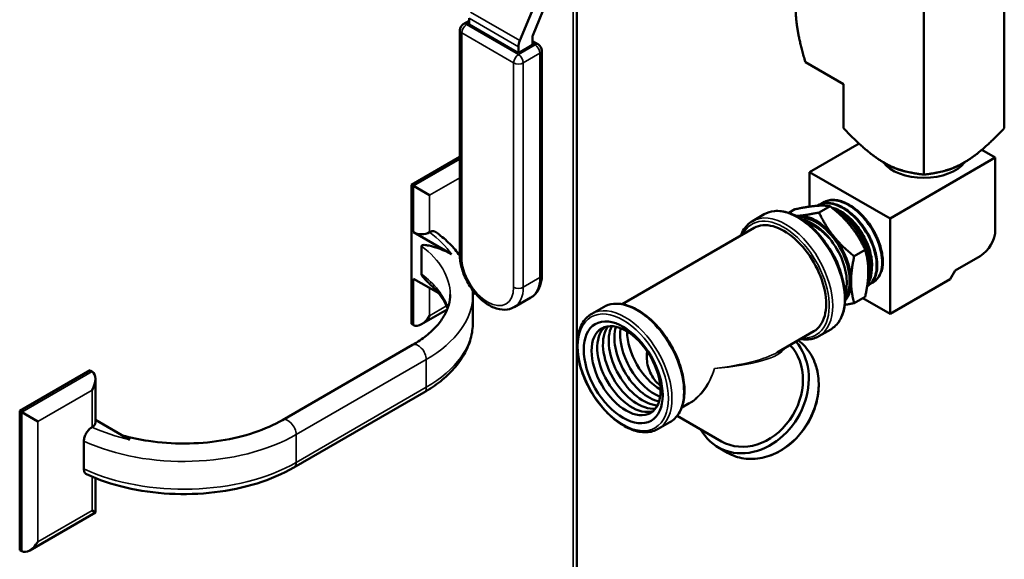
# Model space of a CAD drawing. Header units: inches. Extents: x 0 to 136, y 2 to 86.
# Tile 123 of 144: x 113.23 to 121.89, y 34.51 to 39.26. Entities that reach past the tile are written whole.
import ezdxf

# ---------------------------------------------------------------- set-up
doc = ezdxf.new("R2010")
doc.units = ezdxf.units.IN
doc.header["$LTSCALE"] = 4
doc.header["$MEASUREMENT"] = 0
doc.layers.add('Visible (ANSI)', color=7, linetype='Continuous', lineweight=50)
doc.layers.add('Visible Narrow (ANSI)', color=7, linetype='Continuous', lineweight=35)

msp = doc.modelspace()

# ---------------------------------------------------------------- linework, layer by layer
at = {"layer": 'Visible (ANSI)'}
for p, q in [((118.1337, 40.0348), (118.1337, 28.2616)), ((121.8944, 39.8952), (121.8944, 38.3024)), ((117.6313, 39.0734), (117.8879, 39.6972)), ((117.9809, 39.6916), (117.7455, 39.1195)), ((121.1873, 39.487), (121.1873, 37.8941)), ((117.1334, 39.2172), (117.1846, 39.2467)), ((117.1846, 39.2142), (117.1846, 39.2701)), ((117.1034, 37.1907), (117.1034, 39.1652)), ((117.6195, 38.9631), (117.1846, 39.2142)), ((117.7445, 39.1146), (117.7445, 39.0353)), ((117.7445, 39.0353), (117.6195, 38.9631)), ((117.6195, 38.9631), (117.6195, 39.0191)), ((117.7957, 39.0382), (117.7445, 39.0678)), ((117.8257, 37.0118), (117.8257, 38.9863)), ((120.4802, 38.6905), (120.1441, 38.8846)), ((120.4802, 38.6905), (120.4802, 38.3024)), ((120.616, 38.1675), (120.1818, 37.9168)), ((117.1034, 38.05), (116.6781, 37.8044)), ((121.8153, 38.0434), (120.8889, 37.5086)), ((121.8153, 38.0434), (121.6963, 38.1121)), ((121.8153, 37.4065), (121.8153, 38.0434)), ((120.1818, 37.9168), (120.1818, 37.6122)), ((120.8889, 37.5086), (120.1818, 37.9168)), ((116.6958, 37.7942), (116.6781, 37.8044)), ((116.6781, 37.8044), (116.6781, 36.5797)), ((116.8372, 37.7126), (116.6958, 37.7942)), ((120.26, 37.6265), (120.2542, 37.6235)), ((120.2645, 37.5606), (120.3608, 37.6161)), ((120.2815, 37.6345), (120.2815, 37.6345)), ((120.3116, 37.6537), (120.3058, 37.6507)), ((119.782, 37.545), (119.6784, 37.4852)), ((119.9971, 37.5572), (120.0514, 37.5885)), ((120.1612, 37.477), (120.1612, 37.477)), ((120.1686, 37.4741), (120.1686, 37.4741)), ((120.1818, 37.4684), (120.1818, 37.4684)), ((120.8889, 37.5086), (120.8889, 36.6676)), ((117.0296, 37.1933), (116.6958, 37.386)), ((116.8372, 37.386), (116.8377, 37.3863)), ((119.6931, 37.4244), (118.5312, 36.7536)), ((116.7665, 37.2635), (116.7665, 37.0186)), ((120.5739, 37.1757), (120.6701, 37.2313)), ((121.4635, 37.0503), (121.6827, 37.1769)), ((121.4193, 36.9738), (121.4635, 37.0503)), ((116.6958, 36.9777), (116.9178, 36.8496)), ((120.6965, 36.965), (120.6932, 36.9567)), ((120.7009, 36.9203), (120.6954, 36.9168)), ((120.7184, 36.9352), (120.7184, 36.9352)), ((120.7467, 36.9491), (120.7448, 36.9479)), ((120.8889, 36.6676), (121.4193, 36.9738)), ((117.2389, 36.8492), (117.2186, 36.8375)), ((117.2186, 36.8387), (117.2186, 36.5937)), ((117.5827, 36.7278), (117.7289, 36.8122)), ((120.5739, 36.7632), (120.6701, 36.8188)), ((120.8889, 36.6676), (120.6486, 36.8064)), ((116.9924, 36.7069), (116.7665, 36.5765)), ((118.3678, 36.7285), (118.2642, 36.6687)), ((116.6958, 36.5695), (116.6781, 36.5797)), ((120.2181, 36.5151), (119.8952, 36.3286)), ((120.367, 36.5318), (120.2634, 36.472)), ((116.6878, 36.3946), (115.5431, 35.7337)), ((113.8497, 36.1714), (113.231, 35.8142)), ((113.8674, 36.1612), (113.8497, 36.1714)), ((113.8967, 36.0965), (113.8967, 35.7122)), ((115.6431, 35.3155), (116.7878, 35.9764)), ((119.122, 35.8822), (119.0562, 35.8443)), ((113.2486, 35.804), (113.231, 35.8142)), ((113.231, 35.8142), (113.231, 34.5895)), ((113.3901, 35.7224), (113.2486, 35.804)), ((113.8967, 35.7361), (114.2011, 35.5603)), ((118.9528, 35.7153), (118.8492, 35.6555)), ((119.4052, 35.5463), (119.0161, 35.771)), ((113.8669, 35.671), (113.8674, 35.6713)), ((113.7957, 35.5483), (113.7957, 35.3034)), ((119.4593, 35.4458), (119.3752, 35.4944)), ((113.8967, 35.223), (113.8967, 34.9196)), ((113.8967, 34.9196), (113.3194, 34.5863)), ((113.8674, 34.9365), (113.8967, 34.9196)), ((113.2486, 34.5793), (113.231, 34.5895))]:
    msp.add_line(p, q, dxfattribs=at)
for centre, start, end in [((117.1634, 39.1652), 120, 180), ((117.7657, 38.9863), 0, 60)]:
    msp.add_arc(centre, 0.06, start, end, dxfattribs=at)
for centre, major_axis, ratio, start_param, end_param in [((117.6973, 39.064), (0.055, 0.0953), 0.57735, 1.79893, 2.356194), ((117.7515, 39.1187), (0.005, 0.00866), 0.57735, 1.79893, 2.356194), ((121.1873, 38.1688), (-0.4589, 0), 0.57735, 0.673972, 1.280558), ((121.1873, 38.0891), (-0.387, 0), 0.57735, 0.401205, 2.740388), ((121.1873, 38.1688), (-0.4589, 0), 0.57735, 1.861034, 2.467621), ((120.2369, 37.1321), (-0.2188, 0.3789), 0.57735, 6.021386, 6.087167), ((120.2369, 37.1321), (-0.2188, 0.3789), 0.57735, 4.974188, 6.021386), ((120.2369, 37.1321), (-0.21, 0.3637), 0.57735, 3.406481, 6.018297), ((120.4151, 37.235), (-0.2094, 0.3627), 0.57735, 5.318711, 5.560121), ((120.4137, 37.2342), (0.21, -0.3637), 0.57735, 0.44082, 2.40727), ((120.4105, 37.2387), (0.2173, -0.3573), 0.588609, 2.138934, 2.149054), ((119.9556, 36.9697), (0.2625, -0.4547), 0.57735, 0, 3.141593), ((120.2116, 37.1176), (-0.21, 0.3637), 0.57735, 3.604528, 5.82025), ((120.2102, 37.1167), (0.2094, -0.3627), 0.57735, 1.852919, 2.531997), ((116.7665, 37.4268), (-0.1, 0), 0.57735, 0.785398, 2.356194), ((120.2369, 37.1321), (-0.2188, 0.3789), 0.57735, 3.926991, 4.974188), ((121.6827, 37.33), (0.0937, 0.1624), 0.57735, 3.926991, 5.497787), ((120.2369, 37.1321), (0.2188, -0.3789), 0.57735, 0.196018, 0.785398), ((116.7665, 36.692), (-0.0707, -0.1225), 0.57735, 0, 1.570796), ((118.6167, 36.1967), (0.2148, -0.372), 0.57735, 3.258748, 6.16603), ((118.6669, 36.2257), (0.2148, -0.372), 0.57735, 3.377551, 6.047227), ((118.7171, 36.2547), (0.2148, -0.372), 0.57735, 3.499871, 5.924907), ((118.7673, 36.2837), (-0.2148, 0.372), 0.57735, 0.486517, 2.655076), ((118.8175, 36.3126), (-0.2148, 0.372), 0.57735, 0.624186, 2.517406), ((118.8716, 36.3439), (-0.21, 0.3637), 0.57735, 0.790478, 2.351115), ((119.6677, 36.001), (-0.2925, -0.5066), 0.816497, 5.826311, 9.151492), ((119.6677, 36.001), (-0.2625, -0.4547), 0.816497, 0, 2.909327), ((119.5477, 36.0703), (0.1405, 0.2434), 0.81649, 5.897763, 5.897768), ((113.7967, 36.0388), (0.0707, 0.1225), 0.57735, 4.712389, 6.283185), ((119.5477, 36.0703), (0.1405, 0.2434), 0.816497, 1.691151, 1.691182), ((113.7967, 35.7122), (0.1, 0), 0.57735, 5.497787, 6.283185), ((113.3194, 34.7017), (-0.0707, -0.1225), 0.57735, 0, 1.570796)]:
    msp.add_ellipse(centre, major_axis=major_axis, ratio=ratio, start_param=start_param, end_param=end_param, dxfattribs=at)
for centre, major_axis in [((118.5413, 36.1532), (0.2455, -0.4252)), ((118.5665, 36.1677), (0.2148, -0.372))]:
    msp.add_ellipse(centre, major_axis=major_axis, ratio=0.57735, dxfattribs=at)
for points, weights in [([(120.1441, 38.8846), (120.0595, 39.1726), (120.0595, 39.3417)], [3.17354858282, 3.83081201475, 3.83081201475]), ([(120.8338, 38.0006), (120.6873, 38.0851), (120.4802, 38.3024)], [4.86138224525, 4.86138224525, 4.02730091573]), ([(121.8944, 38.3024), (121.6873, 38.0851), (121.5409, 38.0006)], [4.02730091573, 4.86138224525, 4.86138224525]), ([(121.1873, 37.8941), (120.9802, 37.916), (120.8338, 38.0006)], [4.02730091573, 4.86138224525, 4.86138224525]), ([(121.5409, 38.0006), (121.3944, 37.916), (121.1873, 37.8941)], [4.86138224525, 4.86138224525, 4.02730091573]), ([(120.2337, 37.6183), (120.1619, 37.6119), (120.0514, 37.5885)], [1.50210825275, 1.50210825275, 1.39426173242]), ([(120.3608, 37.6161), (120.3055, 37.6247), (120.2337, 37.6183)], [1.39426173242, 1.50210825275, 1.50210825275]), ([(120.5431, 37.4397), (120.4713, 37.529), (120.3608, 37.6161)], [1.50210825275, 1.50210825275, 1.39426173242]), ([(120.0631, 37.5293), (120.0724, 37.5299), (120.0822, 37.5308)], [1.50010217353, 1.50210825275, 1.50210825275]), ([(120.0822, 37.5308), (120.154, 37.5372), (120.2645, 37.5606)], [1.50210825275, 1.50210825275, 1.39426173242]), ([(120.2645, 37.5606), (120.3198, 37.4415), (120.3916, 37.3522)], [1.39426173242, 1.50210825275, 1.50210825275]), ([(120.6701, 37.2313), (120.6149, 37.3504), (120.5431, 37.4397)], [1.39426173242, 1.50210825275, 1.50210825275]), ([(120.3916, 37.3522), (120.4634, 37.2629), (120.5739, 37.1757)], [1.50210825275, 1.50210825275, 1.39426173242]), ([(120.5739, 37.1757), (120.5462, 37.0492), (120.5462, 36.9535)], [1.39426173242, 1.50210825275, 1.50210825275]), ([(120.6701, 37.2313), (120.6978, 37.1367), (120.6978, 37.041)], [1.39426173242, 1.50210825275, 1.50210825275]), ([(120.6978, 37.041), (120.6978, 36.9453), (120.6701, 36.8188)], [1.50210825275, 1.50210825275, 1.39426173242]), ([(120.5462, 36.9535), (120.5462, 36.8578), (120.5739, 36.7632)], [1.50210825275, 1.50210825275, 1.39426173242]), ([(120.5739, 36.7632), (120.5285, 36.7537), (120.4909, 36.7471)], [1.39426173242, 1.43657764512, 1.46228999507])]:
    msp.add_rational_spline(points, weights, degree=2, dxfattribs=at)
for points in [[(120.247, 37.6194), (120.2782, 37.6381), (120.3162, 37.6452), (120.3577, 37.6401)], [(120.284, 37.6366), (120.3018, 37.6503), (120.3222, 37.6599), (120.3446, 37.6648)], [(120.3446, 37.6648), (120.3866, 37.6741), (120.4357, 37.6672), (120.486, 37.6451)], [(120.3577, 37.6401), (120.4053, 37.6342), (120.4574, 37.6119), (120.5077, 37.5762)], [(120.486, 37.6451), (120.5364, 37.6229), (120.5878, 37.5856), (120.6343, 37.5377)], [(120.4709, 37.5387), (120.4903, 37.524), (120.5093, 37.5073), (120.5276, 37.489)], [(120.5077, 37.5762), (120.558, 37.5405), (120.6064, 37.4913), (120.6471, 37.4349)], [(120.553, 37.5399), (120.5532, 37.5398), (120.5533, 37.5397), (120.5535, 37.5395)], [(120.6343, 37.5377), (120.6808, 37.4898), (120.7222, 37.4315), (120.7536, 37.37)], [(120.1584, 37.4833), (120.1466, 37.4874), (120.1351, 37.4906), (120.1238, 37.4929)], [(120.5276, 37.489), (120.5751, 37.4416), (120.6176, 37.3834), (120.6503, 37.3216)], [(120.6471, 37.4349), (120.6878, 37.3784), (120.7209, 37.3148), (120.7423, 37.2518)], [(120.7536, 37.37), (120.785, 37.3086), (120.8063, 37.244), (120.8152, 37.1843)], [(120.6503, 37.3216), (120.683, 37.2597), (120.7058, 37.1944), (120.7159, 37.1336)], [(120.7423, 37.2518), (120.7637, 37.1889), (120.7735, 37.1268), (120.7706, 37.0731)], [(120.7611, 37.1837), (120.7611, 37.1834), (120.7611, 37.1832), (120.7612, 37.183)], [(120.8152, 37.1843), (120.8241, 37.1247), (120.8206, 37.0701), (120.8051, 37.0273)], [(120.7159, 37.1336), (120.7261, 37.0729), (120.7237, 37.0168), (120.7092, 36.9724)], [(120.7206, 37.0978), (120.7206, 37.0976), (120.7206, 37.0975), (120.7206, 37.0973)], [(120.7203, 37.0259), (120.7203, 37.026), (120.7204, 37.0261), (120.7204, 37.0261)], [(120.7706, 37.0731), (120.7678, 37.0195), (120.7523, 36.9745), (120.7262, 36.9437)], [(120.8051, 37.0273), (120.7896, 36.9845), (120.7623, 36.9536), (120.7267, 36.9384)], [(120.7262, 36.9437), (120.7151, 36.9306), (120.7021, 36.9201), (120.6875, 36.9123)], [(120.7092, 36.9724), (120.7042, 36.9572), (120.6978, 36.9433), (120.6901, 36.9309)], [(120.7267, 36.9384), (120.725, 36.9377), (120.7232, 36.937), (120.7215, 36.9363)], [(117.2172, 36.8766), (117.2181, 36.864), (117.2186, 36.8513), (117.2186, 36.8387)]]:
    msp.add_open_spline(points, degree=3, dxfattribs=at)
for points, knots in [([(120.7009, 36.9203), (120.7023, 36.9211), (120.7036, 36.922), (120.705, 36.923), (120.7157, 36.9303), (120.7254, 36.9393), (120.734, 36.95), (120.7383, 36.9553), (120.7423, 36.9611), (120.746, 36.9672), (120.7497, 36.9733), (120.753, 36.9797), (120.7561, 36.9865), (120.7621, 37), (120.7669, 37.0149), (120.7703, 37.0311), (120.772, 37.0392), (120.7734, 37.0477), (120.7744, 37.0563), (120.7754, 37.065), (120.776, 37.0738), (120.7764, 37.0829), (120.777, 37.1011), (120.7762, 37.1201), (120.7741, 37.14), (120.773, 37.1499), (120.7715, 37.1601), (120.7697, 37.1703), (120.7679, 37.1805), (120.7658, 37.1908), (120.7634, 37.2011), (120.7584, 37.2218), (120.7522, 37.2428), (120.7446, 37.2641), (120.7408, 37.2747), (120.7367, 37.2854), (120.7322, 37.296), (120.7278, 37.3066), (120.7232, 37.3171), (120.7182, 37.3275), (120.7082, 37.3484), (120.6972, 37.3689), (120.685, 37.3891), (120.6789, 37.3992), (120.6725, 37.4092), (120.6659, 37.4189), (120.6593, 37.4287), (120.6526, 37.4382), (120.6456, 37.4475), (120.6317, 37.4661), (120.6171, 37.4838), (120.6016, 37.5006), (120.5939, 37.509), (120.586, 37.5172), (120.578, 37.525), (120.57, 37.5328), (120.5619, 37.5402), (120.5537, 37.5473), (120.5374, 37.5616), (120.5207, 37.5744), (120.5037, 37.5859), (120.4952, 37.5917), (120.4866, 37.597), (120.478, 37.602), (120.4695, 37.6069), (120.461, 37.6114), (120.4525, 37.6155), (120.4356, 37.6237), (120.4187, 37.6303), (120.402, 37.6351), (120.3936, 37.6375), (120.3853, 37.6395), (120.3772, 37.641), (120.369, 37.6425), (120.361, 37.6435), (120.3532, 37.6441), (120.3375, 37.6454), (120.3223, 37.6448), (120.3078, 37.6424), (120.3005, 37.6412), (120.2934, 37.6395), (120.2865, 37.6374), (120.2796, 37.6353), (120.273, 37.6328), (120.2667, 37.6298), (120.2644, 37.6288), (120.2622, 37.6276), (120.2599, 37.6265)], [0.78856921, 0.78856921, 0.78856921, 0.78856921, 0.7890625, 0.7890625, 0.7890625, 0.79296875, 0.79296875, 0.79296875, 0.79492187, 0.79492187, 0.79492187, 0.796875, 0.796875, 0.796875, 0.80078125, 0.80078125, 0.80078125, 0.80273437, 0.80273437, 0.80273437, 0.8046875, 0.8046875, 0.8046875, 0.80859375, 0.80859375, 0.80859375, 0.81054687, 0.81054687, 0.81054687, 0.8125, 0.8125, 0.8125, 0.81640625, 0.81640625, 0.81640625, 0.81835937, 0.81835937, 0.81835937, 0.8203125, 0.8203125, 0.8203125, 0.82421875, 0.82421875, 0.82421875, 0.82617187, 0.82617187, 0.82617187, 0.828125, 0.828125, 0.828125, 0.83203125, 0.83203125, 0.83203125, 0.83398437, 0.83398437, 0.83398437, 0.8359375, 0.8359375, 0.8359375, 0.83984375, 0.83984375, 0.83984375, 0.84179687, 0.84179687, 0.84179687, 0.84375, 0.84375, 0.84375, 0.84765625, 0.84765625, 0.84765625, 0.84960937, 0.84960937, 0.84960937, 0.8515625, 0.8515625, 0.8515625, 0.85546875, 0.85546875, 0.85546875, 0.85742187, 0.85742187, 0.85742187, 0.859375, 0.859375, 0.859375, 0.86007006, 0.86007006, 0.86007006, 0.86007006]), ([(120.8141, 37.0416), (120.8161, 37.048), (120.8178, 37.0546), (120.8192, 37.0614), (120.8226, 37.0775), (120.8247, 37.0947), (120.8253, 37.1129), (120.8259, 37.1311), (120.8251, 37.1505), (120.8229, 37.1703), (120.8208, 37.19), (120.8172, 37.2103), (120.8122, 37.2311), (120.8073, 37.2519), (120.8009, 37.2733), (120.7933, 37.2944), (120.7857, 37.3155), (120.7769, 37.3365), (120.7669, 37.3575), (120.7618, 37.3679), (120.7565, 37.3784), (120.7509, 37.3888), (120.7453, 37.3991), (120.7394, 37.4093), (120.7333, 37.4193), (120.7212, 37.4393), (120.7081, 37.4587), (120.6941, 37.4773), (120.687, 37.4866), (120.6798, 37.4958), (120.6723, 37.5047), (120.6649, 37.5136), (120.6573, 37.5222), (120.6496, 37.5305), (120.6342, 37.5471), (120.6183, 37.5625), (120.6019, 37.5767), (120.5936, 37.5838), (120.5853, 37.5906), (120.5768, 37.597), (120.5684, 37.6034), (120.56, 37.6095), (120.5515, 37.6151), (120.5346, 37.6263), (120.5176, 37.636), (120.5005, 37.644), (120.492, 37.6481), (120.4834, 37.6517), (120.475, 37.6549), (120.4665, 37.6581), (120.4581, 37.6608), (120.4498, 37.6631), (120.4333, 37.6677), (120.4172, 37.6705), (120.4014, 37.6715), (120.3935, 37.672), (120.3857, 37.672), (120.3781, 37.6716), (120.3706, 37.6712), (120.3632, 37.6703), (120.356, 37.669), (120.3417, 37.6663), (120.3282, 37.6619), (120.3155, 37.6557), (120.3142, 37.6551), (120.3129, 37.6544), (120.3116, 37.6537)], [0.65460344, 0.65460344, 0.65460344, 0.65460344, 0.65625, 0.65625, 0.65625, 0.66015625, 0.66015625, 0.66015625, 0.6640625, 0.6640625, 0.6640625, 0.66796875, 0.66796875, 0.66796875, 0.671875, 0.671875, 0.671875, 0.67578125, 0.67578125, 0.67578125, 0.67773437, 0.67773437, 0.67773437, 0.6796875, 0.6796875, 0.6796875, 0.68359375, 0.68359375, 0.68359375, 0.68554687, 0.68554687, 0.68554687, 0.6875, 0.6875, 0.6875, 0.69140625, 0.69140625, 0.69140625, 0.69335937, 0.69335937, 0.69335937, 0.6953125, 0.6953125, 0.6953125, 0.69921875, 0.69921875, 0.69921875, 0.70117187, 0.70117187, 0.70117187, 0.703125, 0.703125, 0.703125, 0.70703125, 0.70703125, 0.70703125, 0.70898437, 0.70898437, 0.70898437, 0.7109375, 0.7109375, 0.7109375, 0.71484375, 0.71484375, 0.71484375, 0.71525043, 0.71525043, 0.71525043, 0.71525043]), ([(120.7276, 37.0605), (120.7291, 37.0711), (120.73, 37.0822), (120.7308, 37.1126), (120.7297, 37.1325), (120.7213, 37.1965), (120.7085, 37.2425), (120.6703, 37.3345), (120.645, 37.3795), (120.601, 37.4404), (120.5859, 37.4591), (120.5542, 37.4938), (120.5377, 37.5099), (120.4862, 37.5539), (120.4504, 37.5767), (120.4013, 37.5974), (120.3877, 37.602), (120.3744, 37.6053)], [-8.056492, -8.056492, -8.056492, -8.056492, -7.942487, -7.942487, -7.755474, -7.755474, -7.359898, -7.359898, -6.963971, -6.963971, -6.775296, -6.775296, -6.587314, -6.587314, -6.20431, -6.20431, -6.056006, -6.056006, -6.056006, -6.056006]), ([(120.367, 36.5318), (120.3983, 36.5498), (120.4247, 36.576), (120.4661, 36.6423), (120.4805, 36.6829), (120.4961, 36.7752), (120.4966, 36.8274), (120.4833, 36.937), (120.4694, 36.9945), (120.4289, 37.1089), (120.4022, 37.1657), (120.3389, 37.2732), (120.3023, 37.3238), (120.2225, 37.4139), (120.1793, 37.4533), (120.0905, 37.517), (120.0448, 37.5412), (119.9554, 37.5712), (119.9117, 37.5771), (119.8389, 37.5699), (119.8088, 37.5605), (119.782, 37.545)], [0.785398, 0.785398, 0.785398, 0.785398, 1.083662, 1.083662, 1.395364, 1.395364, 1.720149, 1.720149, 2.046335, 2.046335, 2.37147, 2.37147, 2.696175, 2.696175, 3.021394, 3.021394, 3.347649, 3.347649, 3.67184, 3.67184, 3.926991, 3.926991, 3.926991, 3.926991]), ([(120.6893, 36.9249), (120.6945, 36.9321), (120.6992, 36.9398), (120.7034, 36.9482), (120.7067, 36.9547), (120.7097, 36.9617), (120.7123, 36.9689), (120.7149, 36.9762), (120.7172, 36.9837), (120.7192, 36.9915), (120.7231, 37.0071), (120.7257, 37.0239), (120.7269, 37.0419), (120.7275, 37.0509), (120.7277, 37.0601), (120.7276, 37.0695), (120.7275, 37.0789), (120.7271, 37.0885), (120.7263, 37.0982), (120.7247, 37.1176), (120.7217, 37.1377), (120.7173, 37.1585), (120.7151, 37.1688), (120.7126, 37.1794), (120.7097, 37.1899), (120.7069, 37.2003), (120.7037, 37.2109), (120.7002, 37.2214), (120.6932, 37.2424), (120.685, 37.2635), (120.6754, 37.2847), (120.6707, 37.2952), (120.6656, 37.3058), (120.6603, 37.3162), (120.6549, 37.3266), (120.6494, 37.3369), (120.6436, 37.347), (120.6319, 37.3672), (120.6193, 37.387), (120.6057, 37.4061), (120.5989, 37.4157), (120.5918, 37.4251), (120.5846, 37.4342), (120.5774, 37.4433), (120.57, 37.4522), (120.5625, 37.4608), (120.5475, 37.4779), (120.5318, 37.494), (120.5156, 37.509), (120.5074, 37.5165), (120.4991, 37.5237), (120.4908, 37.5305), (120.4825, 37.5373), (120.4741, 37.5438), (120.4657, 37.5499), (120.4573, 37.5559), (120.4488, 37.5616), (120.4403, 37.567), (120.4317, 37.5723), (120.4231, 37.5773), (120.4145, 37.5818), (120.4053, 37.5867), (120.3961, 37.5911), (120.387, 37.595)], [0.93891273, 0.93891273, 0.93891273, 0.93891273, 0.94140625, 0.94140625, 0.94140625, 0.94335937, 0.94335937, 0.94335937, 0.9453125, 0.9453125, 0.9453125, 0.94921875, 0.94921875, 0.94921875, 0.95117187, 0.95117187, 0.95117187, 0.953125, 0.953125, 0.953125, 0.95703125, 0.95703125, 0.95703125, 0.95898437, 0.95898437, 0.95898437, 0.9609375, 0.9609375, 0.9609375, 0.96484375, 0.96484375, 0.96484375, 0.96679687, 0.96679687, 0.96679687, 0.96875, 0.96875, 0.96875, 0.97265625, 0.97265625, 0.97265625, 0.97460937, 0.97460937, 0.97460937, 0.9765625, 0.9765625, 0.9765625, 0.98046875, 0.98046875, 0.98046875, 0.98242187, 0.98242187, 0.98242187, 0.984375, 0.984375, 0.984375, 0.98632812, 0.98632812, 0.98632812, 0.98828125, 0.98828125, 0.98828125, 0.9903862, 0.9903862, 0.9903862, 0.9903862]), ([(120.6965, 36.965), (120.6988, 36.9705), (120.7009, 36.9763), (120.708, 36.9991), (120.7115, 37.0175), (120.7171, 37.0783), (120.7133, 37.1245), (120.6904, 37.2222), (120.6716, 37.2725), (120.6247, 37.3635), (120.5985, 37.404), (120.5532, 37.4604), (120.5365, 37.4789), (120.5035, 37.5115), (120.4873, 37.5258), (120.4709, 37.5387)], [-1.848159, -1.848159, -1.848159, -1.848159, -1.776934, -1.776934, -1.577381, -1.577381, -1.158347, -1.158347, -0.738666, -0.738666, -0.373088, -0.373088, -0.177634, -0.177634, 0, 0, 0, 0]), ([(119.575, 37.3562), (119.5826, 37.3765), (119.5919, 37.3954), (119.6229, 37.443), (119.6484, 37.4679), (119.6784, 37.4852)], [1.9105624, 1.9105624, 1.9105624, 1.9105624, 2.0697064, 2.0697064, 2.3561945, 2.3561945, 2.3561945, 2.3561945]), ([(120.1339, 37.4858), (120.1411, 37.4839), (120.1484, 37.4816), (120.1558, 37.479), (120.1725, 37.473), (120.1897, 37.4652), (120.2066, 37.4559), (120.2236, 37.4467), (120.2404, 37.4359), (120.2571, 37.4236), (120.2739, 37.4112), (120.2906, 37.3973), (120.3066, 37.3822), (120.3226, 37.3672), (120.3381, 37.3511), (120.353, 37.3338)], [0.98265822, 0.98265822, 0.98265822, 0.98265822, 0.984375, 0.984375, 0.984375, 0.98828125, 0.98828125, 0.98828125, 0.9921875, 0.9921875, 0.9921875, 0.99609375, 0.99609375, 0.99609375, 1, 1, 1, 1]), ([(120.1516, 37.4728), (120.1651, 37.4686), (120.1784, 37.4634), (120.2192, 37.4447), (120.2469, 37.4278), (120.2885, 37.3959), (120.3026, 37.3839), (120.3289, 37.3593), (120.3412, 37.3469), (120.353, 37.3338)], [-0.7125424, -0.7125424, -0.7125424, -0.7125424, -0.5771669, -0.5771669, -0.2897871, -0.2897871, -0.138021, -0.138021, -0.000001, -0.000001, -0.000001, -0.000001]), ([(116.8377, 37.3863), (116.8465, 37.3914), (116.8569, 37.395), (116.8731, 37.3966), (116.8819, 37.3949), (116.8891, 37.3908), (116.8901, 37.3902), (116.891, 37.3895)], [-0.3773519, -0.3773519, -0.3773519, -0.3773519, -0.2824988, -0.2824988, -0.187997, -0.187997, -0.1731536, -0.1731536, -0.1731536, -0.1731536]), ([(116.891, 37.3895), (116.9312, 37.3606), (116.9685, 37.3298), (117.0362, 37.2647), (117.0666, 37.2304), (117.0968, 37.1899), (117.1002, 37.1852), (117.1035, 37.1804)], [0.1093174, 0.1093174, 0.1093174, 0.1093174, 0.2445336, 0.2445336, 0.3797497, 0.3797497, 0.3973886, 0.3973886, 0.3973886, 0.3973886]), ([(116.7665, 37.2635), (116.7665, 37.2645), (116.7667, 37.2656), (116.7672, 37.2674), (116.7678, 37.2684), (116.7703, 37.2714), (116.7736, 37.2727), (116.7844, 37.2752), (116.794, 37.2746), (116.8134, 37.2724), (116.8234, 37.2706), (116.8925, 37.2562), (116.9667, 37.2296), (117.0296, 37.1933)], [1.5590631, 1.5590631, 1.5590631, 1.5590631, 1.5685333, 1.5685333, 1.5798959, 1.5798959, 1.6183844, 1.6183844, 1.7219999, 1.7219999, 1.8256155, 1.8256155, 2.5034299, 2.5034299, 2.5034299, 2.5034299]), ([(117.1034, 37.1907), (117.1034, 37.1544), (117.1088, 37.1164), (117.1289, 37.0404), (117.1436, 37.0022), (117.1805, 36.9294), (117.2026, 36.8947), (117.2524, 36.8317), (117.2801, 36.8033), (117.3393, 36.7556), (117.3709, 36.7363), (117.4353, 36.7105), (117.4682, 36.7036), (117.5282, 36.7058), (117.5553, 36.7128), (117.5805, 36.7265), (117.5816, 36.7271), (117.5827, 36.7278)], [6.283185, 6.283185, 6.283185, 6.283185, 6.628862, 6.628862, 6.973937, 6.973937, 7.315827, 7.315827, 7.658706, 7.658706, 8.005452, 8.005452, 8.34299, 8.34299, 8.626052, 8.626052, 8.63938, 8.63938, 8.63938, 8.63938]), ([(120.439, 37.0789), (120.4359, 37.0879), (120.4325, 37.097), (120.4289, 37.1061), (120.4206, 37.1272), (120.4111, 37.148), (120.4005, 37.1686), (120.3952, 37.1789), (120.3896, 37.1891), (120.3837, 37.1992), (120.3778, 37.2094), (120.3717, 37.2195), (120.3653, 37.2293), (120.3625, 37.2336), (120.3597, 37.2378), (120.3569, 37.242)], [0.11551987, 0.11551987, 0.11551987, 0.11551987, 0.1171875, 0.1171875, 0.1171875, 0.12109375, 0.12109375, 0.12109375, 0.12304687, 0.12304687, 0.12304687, 0.125, 0.125, 0.125, 0.12584526, 0.12584526, 0.12584526, 0.12584526]), ([(116.8495, 36.9213), (116.8438, 36.9266), (116.8381, 36.9319), (116.8234, 36.9458), (116.8134, 36.9555), (116.794, 36.9758), (116.7844, 36.9862), (116.7736, 37.0011), (116.7703, 37.0062), (116.7678, 37.0121), (116.7672, 37.0138), (116.7667, 37.0162), (116.7665, 37.0175), (116.7665, 37.0186)], [1.229942, 1.229942, 1.229942, 1.229942, 1.2925107, 1.2925107, 1.3961262, 1.3961262, 1.4997418, 1.4997418, 1.5382303, 1.5382303, 1.5495928, 1.5495928, 1.5590631, 1.5590631, 1.5590631, 1.5590631]), ([(117.8257, 37.0118), (117.8257, 36.9953), (117.8246, 36.9791), (117.8199, 36.9477), (117.8163, 36.9324), (117.8065, 36.9031), (117.8002, 36.8891), (117.7847, 36.8629), (117.7755, 36.8508), (117.7541, 36.8292), (117.742, 36.8198), (117.7289, 36.8122)], [3.1415927, 3.1415927, 3.1415927, 3.1415927, 3.2986723, 3.2986723, 3.4557519, 3.4557519, 3.6128316, 3.6128316, 3.7699112, 3.7699112, 3.9269908, 3.9269908, 3.9269908, 3.9269908]), ([(116.8495, 36.9214), (116.8726, 36.9003), (116.8934, 36.8787), (116.93, 36.8351), (116.9459, 36.8131), (116.9728, 36.7689), (116.9839, 36.7468), (116.9938, 36.7219), (116.9949, 36.7191), (116.996, 36.7162)], [0.2209436, 0.2209436, 0.2209436, 0.2209436, 0.3338345, 0.3338345, 0.4467254, 0.4467254, 0.5596164, 0.5596164, 0.5742923, 0.5742923, 0.5742923, 0.5742923]), ([(117.0186, 36.8387), (117.0186, 36.8085), (117.0145, 36.7782), (116.9978, 36.7173), (116.9851, 36.6865), (116.9505, 36.6251), (116.9286, 36.5943), (116.8752, 36.5339), (116.8439, 36.5043), (116.7723, 36.4474), (116.732, 36.4201), (116.6878, 36.3946)], [0.7853982, 0.7853982, 0.7853982, 0.7853982, 0.9424778, 0.9424778, 1.0995574, 1.0995574, 1.2566371, 1.2566371, 1.4137167, 1.4137167, 1.5707963, 1.5707963, 1.5707963, 1.5707963]), ([(118.9528, 35.7153), (118.9841, 35.7333), (119.0105, 35.7595), (119.0519, 35.8258), (119.0663, 35.8664), (119.0819, 35.9587), (119.0824, 36.0109), (119.0691, 36.1205), (119.0552, 36.178), (119.0147, 36.2924), (118.988, 36.3492), (118.9247, 36.4567), (118.8881, 36.5073), (118.8083, 36.5974), (118.7651, 36.6368), (118.6763, 36.7005), (118.6306, 36.7247), (118.5412, 36.7547), (118.4975, 36.7606), (118.4247, 36.7534), (118.3945, 36.744), (118.3678, 36.7285)], [0.785398, 0.785398, 0.785398, 0.785398, 1.083662, 1.083662, 1.395364, 1.395364, 1.720149, 1.720149, 2.046335, 2.046335, 2.37147, 2.37147, 2.696175, 2.696175, 3.021394, 3.021394, 3.347649, 3.347649, 3.67184, 3.67184, 3.926991, 3.926991, 3.926991, 3.926991]), ([(118.8492, 35.6555), (118.818, 35.6374), (118.7821, 35.6276), (118.704, 35.625), (118.6616, 35.6327), (118.5739, 35.6654), (118.5285, 35.6911), (118.4402, 35.7574), (118.3973, 35.7982), (118.3185, 35.8905), (118.2826, 35.9419), (118.2212, 36.0505), (118.1957, 36.1075), (118.1576, 36.2217), (118.145, 36.2788), (118.1343, 36.3876), (118.1362, 36.4392), (118.1549, 36.5316), (118.1716, 36.5725), (118.2143, 36.6319), (118.2375, 36.6533), (118.2642, 36.6687)], [5.497787, 5.497787, 5.497787, 5.497787, 5.796051, 5.796051, 6.107753, 6.107753, 6.432538, 6.432538, 6.758724, 6.758724, 7.083859, 7.083859, 7.408564, 7.408564, 7.733783, 7.733783, 8.060038, 8.060038, 8.384229, 8.384229, 8.63938, 8.63938, 8.63938, 8.63938]), ([(117.2186, 36.5937), (117.2186, 36.5454), (117.2119, 36.497), (117.1861, 36.4027), (117.1669, 36.3568), (117.1173, 36.2687), (117.087, 36.2267), (117.0167, 36.147), (116.9767, 36.1094), (116.8883, 36.0392), (116.8399, 36.0065), (116.7878, 35.9764)], [0.7853982, 0.7853982, 0.7853982, 0.7853982, 0.9424778, 0.9424778, 1.0995574, 1.0995574, 1.2566371, 1.2566371, 1.4137167, 1.4137167, 1.5707963, 1.5707963, 1.5707963, 1.5707963]), ([(119.4593, 35.4458), (119.5034, 35.4203), (119.5525, 35.4034), (119.6557, 35.3884), (119.7098, 35.3903), (119.818, 35.4129), (119.872, 35.4337), (119.9743, 35.4922), (120.0226, 35.53), (120.1084, 35.6185), (120.1459, 35.6694), (120.2062, 35.779), (120.2291, 35.8378), (120.2578, 35.9574), (120.2636, 36.0181), (120.2575, 36.1354), (120.2457, 36.1919), (120.2054, 36.2946), (120.1772, 36.3409), (120.1233, 36.4006), (120.1026, 36.4192), (120.0804, 36.4355)], [1.570796, 1.570796, 1.570796, 1.570796, 1.885065, 1.885065, 2.201338, 2.201338, 2.521217, 2.521217, 2.843421, 2.843421, 3.166505, 3.166505, 3.489763, 3.489763, 3.812773, 3.812773, 4.134723, 4.134723, 4.45405, 4.45405, 4.62395, 4.62395, 4.62395, 4.62395]), ([(120.2634, 36.472), (120.2494, 36.4639), (120.2345, 36.4574), (120.2032, 36.4479), (120.1868, 36.4449), (120.153, 36.4421), (120.1356, 36.4425), (120.112, 36.4451), (120.106, 36.4459), (120.1, 36.4469)], [5.4977871, 5.4977871, 5.4977871, 5.4977871, 5.6314752, 5.6314752, 5.7651633, 5.7651633, 5.8988515, 5.8988515, 5.9434192, 5.9434192, 5.9434192, 5.9434192]), ([(118.8679, 36.0363), (118.8443, 36.0549), (118.8224, 36.0785), (118.7788, 36.1446), (118.7607, 36.191), (118.7493, 36.2582), (118.7475, 36.282), (118.7494, 36.3163), (118.7507, 36.327), (118.7525, 36.3375)], [8.9954651, 8.9954651, 8.9954651, 8.9954651, 9.2612772, 9.2612772, 9.636334, 9.636334, 9.8096308, 9.8096308, 9.8896527, 9.8896527, 9.8896527, 9.8896527]), ([(115.5431, 35.7337), (115.4702, 35.6916), (115.3865, 35.6543), (115.2036, 35.5929), (115.1045, 35.5689), (114.8982, 35.5363), (114.791, 35.5278), (114.5763, 35.5268), (114.4689, 35.5344), (114.2858, 35.5615), (114.2086, 35.5778), (114.1353, 35.5983)], [1.570796, 1.570796, 1.570796, 1.570796, 1.829975, 1.829975, 2.089153, 2.089153, 2.348331, 2.348331, 2.60751, 2.60751, 2.806177, 2.806177, 2.806177, 2.806177]), ([(113.7957, 35.5483), (113.7957, 35.5584), (113.7977, 35.5714), (113.8044, 35.5939), (113.8103, 35.6073), (113.8227, 35.6287), (113.8314, 35.6405), (113.8477, 35.6576), (113.8581, 35.666), (113.8669, 35.671)], [-1.5097441, -1.5097441, -1.5097441, -1.5097441, -1.4158845, -1.4158845, -1.3217471, -1.3217471, -1.2272452, -1.2272452, -1.1323921, -1.1323921, -1.1323921, -1.1323921]), ([(113.8191, 35.2564), (113.8182, 35.2568), (113.8173, 35.2572), (113.8103, 35.2612), (113.8044, 35.2679), (113.7977, 35.2827), (113.7957, 35.2933), (113.7957, 35.3034)], [-0.2005827, -0.2005827, -0.2005827, -0.2005827, -0.187997, -0.187997, -0.0938595, -0.0938595, 0, 0, 0, 0]), ([(115.6431, 35.3155), (115.5463, 35.2596), (115.4369, 35.2128), (115.2012, 35.1397), (115.075, 35.1134), (114.8154, 35.0828), (114.6821, 35.0786), (114.4186, 35.0925), (114.2885, 35.1106), (114.0416, 35.1681), (113.9248, 35.2075), (113.8191, 35.2563)], [1.570796, 1.570796, 1.570796, 1.570796, 1.862968, 1.862968, 2.155139, 2.155139, 2.447311, 2.447311, 2.739482, 2.739482, 3.031654, 3.031654, 3.031654, 3.031654])]:
    msp.add_open_spline(points, degree=3, knots=knots, dxfattribs=at)
at = {"layer": 'Visible Narrow (ANSI)'}
for p, q in [((118.1005, 28.2153), (118.1005, 40.0156)), ((117.6195, 39.0191), (117.1846, 39.2701)), ((117.1964, 39.3244), (117.6313, 39.0734)), ((117.1846, 39.2264), (117.1634, 39.2142)), ((117.1634, 39.2142), (117.6195, 38.9509)), ((117.5771, 38.8774), (117.121, 39.1407)), ((117.121, 39.1407), (117.121, 37.1662)), ((117.6195, 38.9509), (117.7657, 39.0353)), ((117.7657, 39.0353), (117.7445, 39.0475)), ((117.8081, 38.9618), (117.6619, 38.8774)), ((117.8081, 36.9873), (117.8081, 38.9618)), ((117.5771, 36.9029), (117.5771, 38.8774)), ((117.6619, 38.8774), (117.6619, 36.9029)), ((116.6958, 37.7942), (117.1034, 38.0296)), ((117.1034, 37.8663), (116.8372, 37.7126)), ((116.6958, 37.386), (116.6958, 37.7942)), ((116.8372, 37.7126), (116.8372, 37.386)), ((116.6958, 36.5695), (116.6958, 36.9777)), ((117.6619, 36.9029), (117.8081, 36.9873)), ((116.8372, 36.8961), (116.8372, 36.6511)), ((117.2176, 36.8708), (117.2204, 36.8724)), ((116.8372, 36.6511), (116.9872, 36.7378)), ((116.8085, 36.2671), (115.6638, 35.6063)), ((116.8085, 36.2671), (116.8085, 36.0222)), ((113.2486, 35.804), (113.8674, 36.1612)), ((113.8674, 35.9979), (113.3901, 35.7224)), ((113.8674, 35.6713), (113.8674, 35.9979)), ((115.6638, 35.3613), (116.8085, 36.0222)), ((113.2486, 34.5793), (113.2486, 35.804)), ((113.3901, 35.7224), (113.3901, 34.6609)), ((115.6638, 35.6063), (115.6638, 35.3613)), ((113.8674, 34.9365), (113.8674, 35.235)), ((113.3901, 34.6609), (113.8674, 34.9365))]:
    msp.add_line(p, q, dxfattribs=at)
for centre, major_axis, ratio, start_param, end_param in [((117.1634, 39.1652), (-0.06, 0), 0.57735, 0, 0.785398), ((117.1634, 39.1652), (0.03, 0.052), 0.57735, 0.785398, 2.356194), ((117.1634, 39.1652), (-0.03, 0.052), 0.57735, 5.497787, 6.283185), ((117.7657, 38.9863), (0.03, 0.052), 0.57735, 0, 0.785398), ((117.7657, 38.9863), (0.03, -0.052), 0.57735, 0.785398, 2.356194), ((117.7657, 38.9863), (0.06, 0), 0.57735, 5.497787, 6.283185), ((117.6195, 38.9019), (-0.03, -0.052), 0.57735, 3.926991, 5.497787), ((117.6195, 38.9019), (-0.03, 0.052), 0.57735, 3.926991, 5.497787), ((117.6195, 38.9019), (0.06, 0), 0.57735, 3.926991, 5.497787), ((120.0745, 37.0384), (0.2925, -0.5066), 0.57735, 0, 3.141593), ((119.9556, 36.9697), (-0.2816, 0.4878), 0.57735, 2.770938, 6.65384), ((119.9709, 36.9786), (-0.2925, 0.5066), 0.57735, 3.141593, 6.283185), ((115.8186, 36.9203), (1.3, 0), 0.57735, 0.372189, 0.669756), ((115.8186, 36.8387), (1.2, 0), 0.57735, 0, 0.66007), ((117.1634, 37.1907), (-0.06, 0), 0.57735, 0, 0.785398), ((117.349, 37.0345), (0.1613, -0.2793), 0.57735, 3.926991, 7.068583), ((115.8186, 36.5937), (1.2, 0), 0.57735, 0.185709, 0.66007), ((117.7657, 37.0118), (0.06, 0), 0.57735, 5.497787, 6.283185), ((120.5354, 37.3045), (0.2068, -0.3581), 0.57735, 0.022018, 0.478614), ((117.5376, 37.1434), (0.1913, -0.3313), 0.57735, 0, 0.785398), ((115.8186, 36.8387), (1.4, 0), 0.57735, 5.497787, 6.283185), ((117.6195, 36.9274), (0.06, 0), 0.57735, 3.926991, 5.497787), ((117.3914, 37.059), (0.1913, -0.3313), 0.57735, 0, 0.785398), ((118.6603, 36.2219), (0.2925, -0.5066), 0.57735, 0, 3.141593), ((118.5567, 36.1621), (-0.2925, 0.5066), 0.57735, 3.141593, 6.283185), ((115.8186, 36.5937), (1.4, 0), 0.57735, 5.497787, 6.283185), ((116.7378, 36.308), (-0.05, 0.0866), 0.57735, 3.926991, 6.283185), ((119.7518, 35.9524), (-0.2925, -0.5066), 0.816497, 0, 3.051565), ((118.9727, 36.4022), (-0.9944, 0.0124), 0.227564, 1.956219, 3.040028), ((118.9727, 36.4022), (-1.0045, -0.0246), 0.238685, 1.943503, 2.728885), ((118.9727, 36.4022), (0.007, -0.5625), 0.711266, 0.269556, 1.171027), ((118.9727, 36.4022), (0.0142, 0.5634), 0.717187, 3.554867, 4.340263), ((116.7378, 36.063), (0.05, -0.0866), 0.57735, 0, 0.785398), ((115.5931, 35.6471), (-0.05, 0.0866), 0.57735, 3.926991, 6.283185), ((114.6739, 36.2595), (-1.3, 0), 0.57735, 0.90104, 1.198607), ((114.6739, 36.1778), (-1.4, 0), 0.57735, 0.892747, 2.356194), ((114.6739, 35.9329), (-1.4, 0), 0.57735, 0.892747, 2.356194), ((115.5931, 35.4021), (0.05, -0.0866), 0.57735, 0, 0.785398)]:
    msp.add_ellipse(centre, major_axis=major_axis, ratio=ratio, start_param=start_param, end_param=end_param, dxfattribs=at)
msp.add_ellipse((118.5413, 36.1532), major_axis=(0.2816, -0.4878), ratio=0.57735, dxfattribs=at)
msp.add_open_spline([(120.6755, 37.4909), (120.6753, 37.4912), (120.675, 37.4915), (120.6748, 37.4918)], degree=3, dxfattribs=at)

doc.saveas('drawing.dxf')
